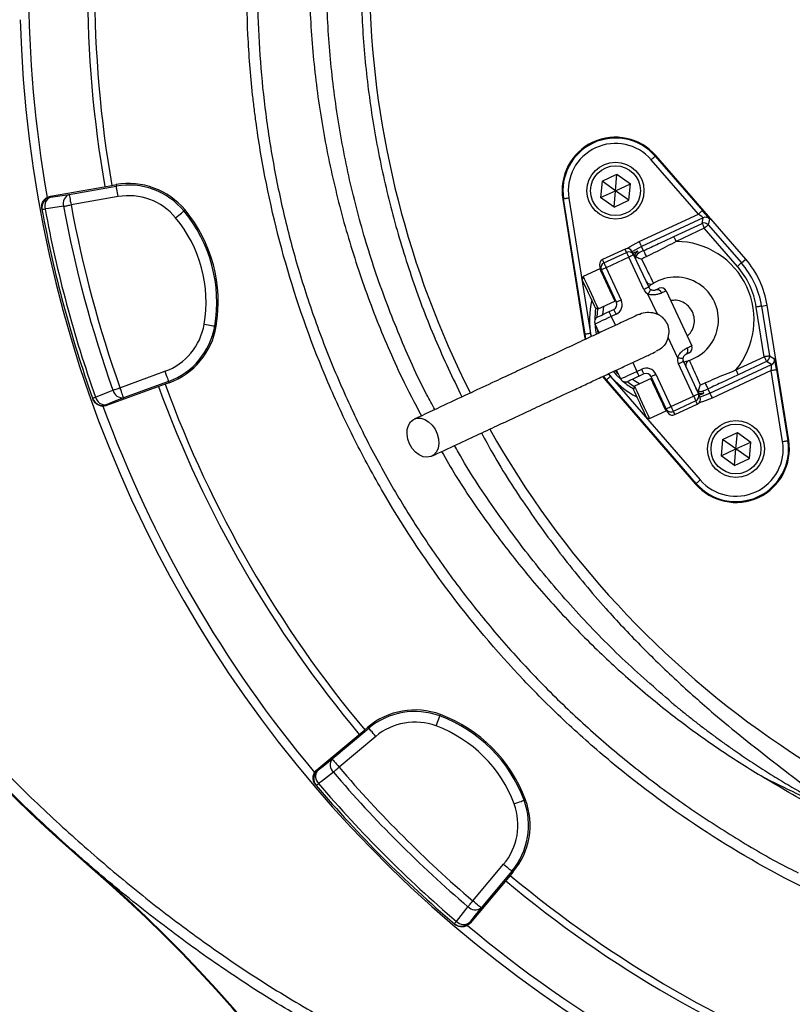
# Model space of a CAD drawing. Header units: millimetres. Extents: x 2251 to 4619, y 1142 to 5848.
# Tile 13 of 24: x 2578 to 3011, y 4090 to 4643. Entities that reach past the tile are written whole.
import ezdxf

# ---------------------------------------------------------------- set-up
doc = ezdxf.new("R2010")
doc.units = ezdxf.units.MM
doc.header["$LTSCALE"] = 2

msp = doc.modelspace()

# ---------------------------------------------------------------- linework, layer by layer
at = {"color": 7, "linetype": 'Continuous', "lineweight": 25}
for p, q in [((2934.42, 4566.61), (2934.78, 4566.92)), ((2934.42, 4566.61), (2960.92, 4536.08)), ((2985.2, 4508.83), (2934.78, 4566.92)), ((2958.66, 4534.11), (2932.15, 4564.64)), ((2904.55, 4552.55), (2912.93, 4556.45)), ((2912.12, 4547.25), (2912.93, 4556.45)), ((2912.93, 4556.45), (2920.49, 4551.15)), ((2594.95, 4544.16), (2629.4, 4550.23)), ((2605.43, 4545.15), (2631.88, 4549.81)), ((2629.4, 4550.23), (2631.74, 4550.64)), ((2631.74, 4550.64), (2631.88, 4549.81)), ((2904.55, 4552.55), (2903.75, 4543.35)), ((2912.12, 4547.25), (2904.55, 4552.55)), ((2912.12, 4547.25), (2920.49, 4551.15)), ((2919.69, 4541.95), (2920.49, 4551.15)), ((2594.95, 4544.16), (2595.03, 4543.69)), ((2632.92, 4543.91), (2606.47, 4539.24)), ((2903.75, 4543.35), (2912.12, 4547.25)), ((2911.32, 4538.05), (2912.12, 4547.25)), ((2919.69, 4541.95), (2912.12, 4547.25)), ((2882.96, 4542.61), (2882.49, 4542.54)), ((2882.49, 4542.54), (2894.58, 4466.58)), ((2895.04, 4466.65), (2882.96, 4542.61)), ((2885.92, 4543.08), (2898.01, 4467.12)), ((2911.32, 4538.05), (2903.75, 4543.35)), ((2911.32, 4538.05), (2919.69, 4541.95)), ((2590.09, 4537.16), (2590.18, 4536.69)), ((2670.47, 4536.41), (2669.82, 4535.87)), ((2925.47, 4518.63), (2958.66, 4534.11)), ((2961.38, 4532.07), (2926.73, 4515.91)), ((2944.83, 4521.46), (2960.7, 4528.86)), ((2960.7, 4528.86), (2961.38, 4532.07)), ((2964.92, 4531.32), (2964.23, 4528.11)), ((2964.23, 4528.11), (2982.79, 4506.74)), ((2961.97, 4526.14), (2946.1, 4518.74)), ((2980.52, 4504.77), (2961.97, 4526.14)), ((2917.49, 4514.44), (2904.8, 4508.53)), ((2905.65, 4506.71), (2918.33, 4512.63)), ((2922.32, 4511.18), (2930.77, 4493.05)), ((2927.84, 4513.55), (2926.73, 4515.91)), ((2919.6, 4509.91), (2906.91, 4504)), ((2928.05, 4491.79), (2919.6, 4509.91)), ((2982.79, 4506.74), (2985.2, 4508.83)), ((2903.32, 4503.42), (2893.98, 4499.07)), ((2912.65, 4484.6), (2904.19, 4502.73)), ((2906.91, 4504), (2915.37, 4485.87)), ((2893.98, 4499.07), (2893.4, 4497.48)), ((2935.61, 4477.95), (2930.36, 4489.2)), ((2940.56, 4491), (2954.93, 4460.18)), ((2902.44, 4480.94), (2911.77, 4485.3)), ((2900.84, 4481.52), (2902.44, 4480.94)), ((2908.48, 4479.35), (2911.2, 4480.62)), ((2912.46, 4477.9), (2909.74, 4476.63)), ((2995.61, 4453.99), (2991.17, 4481.94)), ((2994.13, 4482.41), (2997.29, 4482.91)), ((2994.13, 4482.41), (2998.58, 4454.46)), ((3009.37, 4406.95), (2997.29, 4482.91)), ((2903.01, 4467.42), (2900.68, 4472.4)), ((2687.97, 4471.11), (2687.13, 4471.25)), ((2895.04, 4466.65), (2894.58, 4466.58)), ((2894.58, 4466.58), (2895.1, 4463.78)), ((2947, 4453.52), (2941.75, 4464.78)), ((2955.95, 4431.97), (2947.49, 4450.1)), ((2950.21, 4451.36), (2958.67, 4433.24)), ((2979.75, 4446.59), (2995.61, 4453.99)), ((2996.88, 4451.27), (2981.01, 4443.87)), ((2999.78, 4449.73), (2996.88, 4451.27)), ((2998.58, 4454.46), (3001.47, 4452.92)), ((2633.96, 4436.66), (2659.2, 4445.85)), ((2915.05, 4441.59), (2912.73, 4446.57)), ((2924.11, 4445.81), (2926.83, 4447.08)), ((2928.1, 4444.36), (2925.38, 4443.1)), ((2965.13, 4433.58), (2999.78, 4449.73)), ((2999.59, 4446.34), (2966.4, 4430.86)), ((3005.94, 4406.41), (2999.59, 4446.34)), ((3002.55, 4446.81), (3008.9, 4406.88)), ((2661.25, 4440.21), (2636.01, 4431.02)), ((2661.54, 4439.42), (2659.31, 4438.61)), ((2661.54, 4439.42), (2661.25, 4440.21)), ((2904.84, 4442.88), (2906.66, 4440.66)), ((2907.02, 4440.97), (2906.66, 4440.66)), ((2906.66, 4440.66), (2957.09, 4382.57)), ((2957.44, 4382.88), (2907.02, 4440.97)), ((2909.28, 4442.93), (2959.71, 4384.85)), ((2932.06, 4441.79), (2922.72, 4437.44)), ((2940.54, 4424.79), (2932.09, 4442.91)), ((2934.81, 4444.18), (2943.26, 4426.05)), ((2659.31, 4438.61), (2626.44, 4426.64)), ((2922.72, 4437.44), (2922.14, 4435.85)), ((2964.02, 4435.94), (2965.13, 4433.58)), ((2618.57, 4430.72), (2618.73, 4430.27)), ((2943.26, 4426.05), (2955.95, 4431.97)), ((2957.21, 4429.25), (2944.53, 4423.33)), ((2626.28, 4427.09), (2626.44, 4426.64)), ((2931.17, 4419.32), (2940.51, 4423.67)), ((2945.37, 4421.52), (2958.06, 4427.44)), ((2929.58, 4419.9), (2931.17, 4419.32)), ((2972.17, 4407.54), (2980.55, 4411.44)), ((2979.74, 4402.24), (2980.55, 4411.44)), ((2980.55, 4411.44), (2988.11, 4406.14)), ((2972.17, 4407.54), (2971.37, 4398.34)), ((2979.74, 4402.24), (2972.17, 4407.54)), ((2979.74, 4402.24), (2988.11, 4406.14)), ((2987.31, 4396.94), (2988.11, 4406.14)), ((3008.9, 4406.88), (3009.37, 4406.95)), ((2971.37, 4398.34), (2979.74, 4402.24)), ((2978.94, 4393.04), (2979.74, 4402.24)), ((2987.31, 4396.94), (2979.74, 4402.24)), ((2978.94, 4393.04), (2971.37, 4398.34)), ((2978.94, 4393.04), (2987.31, 4396.94)), ((2957.44, 4382.88), (2957.09, 4382.57)), ((2813.8, 4253.16), (2813.5, 4252.37)), ((2753.11, 4228.2), (2773.68, 4245.47)), ((2771.32, 4244.59), (2773.14, 4246.12)), ((2773.14, 4246.12), (2773.68, 4245.47)), ((2744.52, 4222.11), (2771.32, 4244.59)), ((2777.54, 4240.88), (2756.96, 4223.61)), ((2744.52, 4222.11), (2744.83, 4221.74)), ((2743.81, 4213.62), (2744.12, 4213.26)), ((2861.6, 4205.35), (2860.81, 4205.06)), ((2617.28, 4167.98), (2617.05, 4167.71)), ((2832.06, 4148.51), (2849.32, 4169.09)), ((2853.04, 4162.88), (2830.55, 4136.08)), ((2853.92, 4165.24), (2836.65, 4144.66)), ((2854.56, 4164.69), (2853.04, 4162.88)), ((2854.56, 4164.69), (2853.92, 4165.24)), ((2821.7, 4135.68), (2822.06, 4135.37)), ((2830.19, 4136.39), (2830.55, 4136.08))]:
    msp.add_line(p, q, dxfattribs=at)
at = {"color": 8, "linetype": 'Continuous', "lineweight": 25}
for p, q in [((2909.74, 4476.63), (2912.07, 4471.64)), ((2895.55, 4463.95), (2895.04, 4466.65)), ((2898.01, 4467.12), (2898.33, 4465.28)), ((2902.37, 4467.23), (2902.04, 4469.48)), ((2921.79, 4450.8), (2924.11, 4445.81)), ((2908.07, 4444.39), (2909.28, 4442.93)), ((2913.69, 4444.51), (2912.16, 4446.23)), ((2907.02, 4440.97), (2905.3, 4443.06))]:
    msp.add_line(p, q, dxfattribs=at)
at = {"color": 7, "linetype": 'Continuous', "lineweight": 25, "flags": 128}
for points in [[(2934.42, 4566.61), (2934.37, 4566.56), (2934.24, 4566.45), (2934.02, 4566.26), (2933.74, 4566.02), (2933.4, 4565.72), (2933.01, 4565.39), (2932.59, 4565.02), (2932.15, 4564.64)], [(2632.92, 4543.91), (2632.72, 4545.03), (2632.53, 4546.12), (2632.36, 4547.12), (2632.2, 4548.01), (2632.07, 4548.75), (2631.97, 4549.3), (2631.91, 4549.66), (2631.88, 4549.81)], [(2595.03, 4543.69), (2600.12, 4544.4), (2605.43, 4545.15)], [(2605.43, 4545.15), (2605.45, 4545), (2605.52, 4544.64), (2605.62, 4544.08), (2605.75, 4543.35), (2605.9, 4542.46), (2606.08, 4541.45), (2606.27, 4540.37), (2606.47, 4539.24)], [(2602.3, 4538.47), (2593.89, 4537.29), (2591.9, 4537.01)], [(2602.3, 4538.47), (2602.73, 4538.55), (2603.19, 4538.63), (2603.69, 4538.73), (2604.21, 4538.82), (2604.76, 4538.92), (2605.32, 4539.03), (2605.89, 4539.13), (2606.47, 4539.24)], [(2885.92, 4543.08), (2885.35, 4542.99), (2884.8, 4542.9), (2884.29, 4542.82), (2883.85, 4542.75), (2883.48, 4542.69), (2883.2, 4542.65), (2883.03, 4542.62), (2882.96, 4542.61)], [(2590.18, 4536.69), (2590.2, 4536.7), (2590.29, 4536.71), (2590.43, 4536.74), (2590.62, 4536.77), (2590.87, 4536.82), (2591.17, 4536.88), (2591.51, 4536.94), (2591.9, 4537.01)], [(2665.2, 4532.05), (2666.08, 4532.78), (2666.93, 4533.48), (2667.72, 4534.13), (2668.41, 4534.71), (2668.98, 4535.18), (2669.42, 4535.54), (2669.7, 4535.78), (2669.82, 4535.87)], [(2960.92, 4536.08), (2960.87, 4536.03), (2960.74, 4535.92), (2960.53, 4535.73), (2960.25, 4535.49), (2959.9, 4535.19), (2959.52, 4534.85), (2959.1, 4534.49), (2958.66, 4534.11)], [(2960.7, 4528.86), (2960.73, 4528.8), (2960.8, 4528.64), (2960.92, 4528.39), (2961.08, 4528.05), (2961.27, 4527.64), (2961.49, 4527.17), (2961.72, 4526.67), (2961.97, 4526.14)], [(2964.23, 4528.11), (2964.18, 4528.07), (2964.05, 4527.95), (2963.84, 4527.77), (2963.56, 4527.52), (2963.21, 4527.23), (2962.83, 4526.89), (2962.41, 4526.52), (2961.97, 4526.14)], [(2926.73, 4515.91), (2926.71, 4515.97), (2926.63, 4516.13), (2926.51, 4516.39), (2926.35, 4516.73), (2926.16, 4517.14), (2925.95, 4517.6), (2925.71, 4518.11), (2925.47, 4518.63)], [(2944.83, 4521.46), (2944.86, 4521.4), (2944.94, 4521.24), (2945.05, 4520.99), (2945.21, 4520.65), (2945.4, 4520.24), (2945.62, 4519.77), (2945.86, 4519.27), (2946.1, 4518.74)], [(2918.33, 4512.63), (2918.36, 4512.58), (2918.43, 4512.42), (2918.55, 4512.17), (2918.7, 4511.84), (2918.9, 4511.42), (2919.12, 4510.95), (2919.35, 4510.44), (2919.6, 4509.91)], [(2922.32, 4511.18), (2922.27, 4511.16), (2922.11, 4511.08), (2921.86, 4510.97), (2921.52, 4510.81), (2921.11, 4510.62), (2920.64, 4510.4), (2920.13, 4510.16), (2919.6, 4509.91)], [(2921.48, 4512.99), (2921.53, 4512.88), (2921.69, 4512.53), (2921.96, 4511.96), (2922.32, 4511.18)], [(2924.43, 4513.24), (2924.47, 4513.15), (2924.65, 4512.77), (2924.96, 4512.07)], [(2927.84, 4513.55), (2927.87, 4513.47), (2927.97, 4513.26), (2928.13, 4512.92), (2928.33, 4512.48), (2928.58, 4511.96), (2928.85, 4511.37), (2929.13, 4510.77), (2929.42, 4510.16)], [(2905.65, 4506.71), (2905.67, 4506.66), (2905.74, 4506.51), (2905.86, 4506.26), (2906.02, 4505.92), (2906.21, 4505.51), (2906.43, 4505.04), (2906.67, 4504.53), (2906.91, 4504)], [(2982.79, 4506.74), (2982.74, 4506.7), (2982.6, 4506.58), (2982.39, 4506.4), (2982.11, 4506.15), (2981.77, 4505.85), (2981.38, 4505.52), (2980.96, 4505.15), (2980.52, 4504.77)], [(2904.19, 4502.73), (2903.83, 4503.5), (2903.57, 4504.07), (2903.4, 4504.42), (2903.35, 4504.54)], [(2906.91, 4504), (2906.38, 4503.75), (2905.87, 4503.51), (2905.4, 4503.29), (2904.99, 4503.1), (2904.65, 4502.94), (2904.4, 4502.82), (2904.25, 4502.75), (2904.19, 4502.73)], [(2900.84, 4481.52), (2900.78, 4481.65), (2900.45, 4482.37), (2899.85, 4483.66), (2899.02, 4485.43), (2898.04, 4487.52), (2896.99, 4489.78), (2895.95, 4492.02), (2895, 4494.05), (2894.23, 4495.71), (2893.69, 4496.87), (2893.42, 4497.43), (2893.4, 4497.48)], [(2893.98, 4499.07), (2894.12, 4498.77), (2894.56, 4497.83), (2895.27, 4496.3), (2896.2, 4494.31), (2897.28, 4492), (2898.43, 4489.54), (2899.56, 4487.11), (2900.59, 4484.9), (2901.44, 4483.07), (2902.06, 4481.76), (2902.39, 4481.05), (2902.44, 4480.94)], [(2930.77, 4493.05), (2930.72, 4493.03), (2930.57, 4492.96), (2930.31, 4492.84), (2929.98, 4492.68), (2929.56, 4492.49), (2929.09, 4492.27), (2928.58, 4492.03), (2928.05, 4491.79)], [(2931.93, 4491.76), (2931.9, 4491.71), (2931.81, 4491.57), (2931.66, 4491.33), (2931.47, 4491.01), (2931.23, 4490.63), (2930.96, 4490.18), (2930.67, 4489.7), (2930.36, 4489.2)], [(2934.76, 4491.6), (2935.17, 4491.79), (2935.53, 4491.96), (2935.84, 4492.11), (2936.1, 4492.23), (2936.31, 4492.32), (2936.45, 4492.39), (2936.54, 4492.43), (2936.57, 4492.45)], [(2940.56, 4491), (2940.52, 4490.98), (2940.39, 4490.92), (2940.18, 4490.82), (2939.89, 4490.68), (2939.52, 4490.51), (2939.07, 4490.3), (2938.55, 4490.06), (2937.97, 4489.79)], [(2915.37, 4485.87), (2914.84, 4485.62), (2914.33, 4485.38), (2913.85, 4485.17), (2913.44, 4484.97), (2913.1, 4484.82), (2912.85, 4484.7), (2912.7, 4484.63), (2912.65, 4484.6)], [(2902.13, 4476.39), (2902.25, 4476.45), (2902.62, 4476.61), (2903.2, 4476.89), (2903.99, 4477.26), (2904.95, 4477.7), (2906.05, 4478.22), (2907.24, 4478.77), (2908.48, 4479.35)], [(2909.74, 4476.63), (2909.5, 4477.16), (2909.26, 4477.67), (2909.04, 4478.14), (2908.85, 4478.55), (2908.69, 4478.89), (2908.57, 4479.14), (2908.5, 4479.3), (2908.48, 4479.35)], [(2912.46, 4477.9), (2912.22, 4478.43), (2911.98, 4478.94), (2911.76, 4479.41), (2911.57, 4479.82), (2911.41, 4480.16), (2911.29, 4480.41), (2911.22, 4480.56), (2911.2, 4480.62)], [(2994.13, 4482.41), (2994.06, 4482.4), (2993.89, 4482.37), (2993.61, 4482.33), (2993.24, 4482.27), (2992.8, 4482.2), (2992.29, 4482.12), (2991.74, 4482.03), (2991.17, 4481.94)], [(2681.22, 4472.25), (2682.35, 4472.06), (2683.44, 4471.88), (2684.44, 4471.71), (2685.33, 4471.56), (2686.07, 4471.43), (2686.62, 4471.34), (2686.98, 4471.27), (2687.13, 4471.25)], [(2909.74, 4476.63), (2907.98, 4475.8), (2906.28, 4475.01), (2904.71, 4474.28), (2903.34, 4473.64), (2902.21, 4473.11), (2901.37, 4472.72), (2900.86, 4472.48), (2900.68, 4472.4)], [(2898.01, 4467.12), (2897.43, 4467.03), (2896.88, 4466.94), (2896.38, 4466.86), (2895.93, 4466.79), (2895.56, 4466.73), (2895.28, 4466.69), (2895.11, 4466.66), (2895.04, 4466.65)], [(2953.48, 4456.2), (2953.45, 4456.18), (2953.36, 4456.14), (2953.21, 4456.07), (2953.01, 4455.98), (2952.75, 4455.86), (2952.43, 4455.71), (2952.07, 4455.54), (2951.66, 4455.35)], [(2952.34, 4458.98), (2952.92, 4459.25), (2953.44, 4459.49), (2953.88, 4459.7), (2954.26, 4459.87), (2954.55, 4460.01), (2954.76, 4460.1), (2954.89, 4460.16), (2954.93, 4460.18)], [(2947, 4453.52), (2947.58, 4453.44), (2948.13, 4453.35), (2948.65, 4453.28), (2949.1, 4453.21), (2949.47, 4453.15), (2949.74, 4453.11), (2949.91, 4453.09), (2949.97, 4453.08)], [(2947.49, 4450.1), (2948.02, 4450.34), (2948.53, 4450.58), (2949, 4450.8), (2949.42, 4450.99), (2949.75, 4451.15), (2950.01, 4451.27), (2950.16, 4451.34), (2950.21, 4451.36)], [(2998.58, 4454.46), (2998.51, 4454.45), (2998.34, 4454.42), (2998.06, 4454.38), (2997.69, 4454.32), (2997.24, 4454.25), (2996.73, 4454.17), (2996.18, 4454.08), (2995.61, 4453.99)], [(2995.61, 4453.99), (2995.86, 4453.47), (2996.09, 4452.96), (2996.31, 4452.5), (2996.5, 4452.09), (2996.66, 4451.75), (2996.78, 4451.49), (2996.85, 4451.33), (2996.88, 4451.27)], [(2659.2, 4445.85), (2659.59, 4444.77), (2659.97, 4443.73), (2660.32, 4442.78), (2660.62, 4441.93), (2660.88, 4441.23), (2661.07, 4440.7), (2661.2, 4440.35), (2661.25, 4440.21)], [(2915.05, 4441.59), (2915.22, 4441.67), (2915.74, 4441.91), (2916.58, 4442.3), (2917.7, 4442.83), (2919.08, 4443.47), (2920.65, 4444.2), (2922.35, 4444.99), (2924.11, 4445.81)], [(2925.38, 4443.1), (2925.36, 4443.15), (2925.28, 4443.3), (2925.17, 4443.55), (2925.01, 4443.89), (2924.82, 4444.3), (2924.6, 4444.77), (2924.36, 4445.28), (2924.11, 4445.81)], [(2928.1, 4444.36), (2928.08, 4444.42), (2928, 4444.57), (2927.89, 4444.82), (2927.73, 4445.16), (2927.54, 4445.57), (2927.32, 4446.04), (2927.08, 4446.55), (2926.83, 4447.08)], [(2979.75, 4446.59), (2979.99, 4446.07), (2980.23, 4445.56), (2980.44, 4445.1), (2980.63, 4444.69), (2980.79, 4444.35), (2980.91, 4444.09), (2980.99, 4443.93), (2981.01, 4443.87)], [(2999.59, 4446.34), (3000.16, 4446.43), (3000.71, 4446.51), (3001.22, 4446.59), (3001.66, 4446.67), (3002.03, 4446.72), (3002.31, 4446.77), (3002.48, 4446.8), (3002.55, 4446.81)], [(2909.28, 4442.93), (2908.85, 4442.55), (2908.43, 4442.19), (2908.04, 4441.85), (2907.7, 4441.55), (2907.42, 4441.31), (2907.2, 4441.12), (2907.07, 4441.01), (2907.02, 4440.97)], [(2925.38, 4443.1), (2924.14, 4442.52), (2922.95, 4441.96), (2921.86, 4441.45), (2920.9, 4441), (2920.11, 4440.64), (2919.52, 4440.36), (2919.16, 4440.19), (2919.04, 4440.14)], [(2932.09, 4442.91), (2932.14, 4442.94), (2932.29, 4443.01), (2932.55, 4443.13), (2932.88, 4443.28), (2933.3, 4443.48), (2933.77, 4443.69), (2934.28, 4443.93), (2934.81, 4444.18)], [(2962.44, 4439.33), (2962.73, 4438.72), (2963.01, 4438.12), (2963.28, 4437.53), (2963.53, 4437.01), (2963.73, 4436.57), (2963.89, 4436.23), (2963.99, 4436.02), (2964.02, 4435.94)], [(2620.23, 4431.31), (2628.1, 4434.49), (2629.96, 4435.24)], [(2629.96, 4435.24), (2630.37, 4435.39), (2630.81, 4435.55), (2631.29, 4435.71), (2631.79, 4435.89), (2632.31, 4436.08), (2632.85, 4436.27), (2633.4, 4436.46), (2633.96, 4436.66)], [(2636.01, 4431.02), (2635.96, 4431.16), (2635.83, 4431.51), (2635.64, 4432.04), (2635.38, 4432.74), (2635.07, 4433.59), (2634.72, 4434.55), (2634.35, 4435.58), (2633.96, 4436.66)], [(2929.58, 4419.9), (2929.52, 4420.02), (2929.19, 4420.74), (2928.58, 4422.03), (2927.76, 4423.8), (2926.78, 4425.9), (2925.73, 4428.15), (2924.69, 4430.39), (2923.74, 4432.42), (2922.97, 4434.08), (2922.42, 4435.24), (2922.16, 4435.8), (2922.14, 4435.85)], [(2922.72, 4437.44), (2922.86, 4437.14), (2923.3, 4436.2), (2924.01, 4434.67), (2924.94, 4432.68), (2926.02, 4430.37), (2927.17, 4427.91), (2928.3, 4425.49), (2929.33, 4423.28), (2930.18, 4421.44), (2930.8, 4420.13), (2931.12, 4419.42), (2931.17, 4419.32)], [(2955.95, 4431.97), (2956.48, 4432.22), (2956.99, 4432.46), (2957.46, 4432.67), (2957.87, 4432.87), (2958.21, 4433.02), (2958.46, 4433.14), (2958.61, 4433.21), (2958.67, 4433.24)], [(2958.67, 4433.24), (2959.03, 4432.46), (2959.29, 4431.89), (2959.46, 4431.54), (2959.51, 4431.43)], [(2961.05, 4434.69), (2961.09, 4434.59), (2961.27, 4434.21), (2961.6, 4433.53)], [(2965.13, 4433.58), (2965.16, 4433.52), (2965.23, 4433.36), (2965.35, 4433.1), (2965.51, 4432.76), (2965.7, 4432.35), (2965.92, 4431.89), (2966.15, 4431.38), (2966.4, 4430.86)], [(2618.57, 4430.72), (2618.6, 4430.73), (2618.68, 4430.76), (2618.81, 4430.81), (2619, 4430.87), (2619.24, 4430.96), (2619.52, 4431.06), (2619.85, 4431.18), (2620.23, 4431.31)], [(2636.01, 4431.02), (2631.04, 4429.02), (2626.28, 4427.09)], [(2955.95, 4431.97), (2956.19, 4431.44), (2956.43, 4430.93), (2956.65, 4430.46), (2956.84, 4430.05), (2957, 4429.71), (2957.12, 4429.46), (2957.19, 4429.3), (2957.21, 4429.25)], [(2940.54, 4424.79), (2940.59, 4424.81), (2940.75, 4424.88), (2941, 4425), (2941.34, 4425.16), (2941.75, 4425.35), (2942.22, 4425.57), (2942.73, 4425.81), (2943.26, 4426.05)], [(2941.38, 4422.97), (2941.33, 4423.09), (2941.17, 4423.44), (2940.9, 4424.01), (2940.54, 4424.79)], [(2943.26, 4426.05), (2943.51, 4425.52), (2943.74, 4425.01), (2943.96, 4424.54), (2944.15, 4424.13), (2944.31, 4423.79), (2944.43, 4423.54), (2944.5, 4423.39), (2944.53, 4423.33)], [(2796.5, 4405.07), (2795.53, 4407.77), (2795.09, 4410.52), (2795.21, 4413.15), (2795.87, 4415.49), (2797.05, 4417.39), (2798.67, 4418.74), (2800.62, 4419.45), (2802.78, 4419.47), (2805.01, 4418.81), (2807.19, 4417.51), (2809.16, 4415.64), (2810.8, 4413.32), (2812.02, 4410.71), (2812.74, 4407.96), (2812.9, 4405.25), (2812.5, 4402.75), (2811.57, 4400.61), (2810.16, 4398.97), (2808.37, 4397.94), (2806.3, 4397.57), (2804.08, 4397.89), (2801.86, 4398.88), (2799.77, 4400.48), (2797.95, 4402.58), (2796.5, 4405.07)], [(3005.94, 4406.41), (3006.51, 4406.5), (3007.06, 4406.59), (3007.57, 4406.67), (3008.02, 4406.74), (3008.38, 4406.8), (3008.66, 4406.84), (3008.84, 4406.87), (3008.9, 4406.88)], [(2959.71, 4384.85), (2959.27, 4384.47), (2958.85, 4384.1), (2958.46, 4383.77), (2958.12, 4383.47), (2957.84, 4383.23), (2957.63, 4383.04), (2957.49, 4382.93), (2957.44, 4382.88)], [(2811.42, 4246.74), (2811.82, 4247.82), (2812.2, 4248.85), (2812.56, 4249.81), (2812.87, 4250.65), (2813.13, 4251.35), (2813.32, 4251.88), (2813.45, 4252.23), (2813.5, 4252.37)], [(2777.54, 4240.88), (2776.8, 4241.75), (2776.09, 4242.6), (2775.44, 4243.38), (2774.86, 4244.07), (2774.38, 4244.64), (2774.01, 4245.08), (2773.78, 4245.36), (2773.68, 4245.47)], [(2744.83, 4221.74), (2748.88, 4224.9), (2753.11, 4228.2)], [(2753.11, 4228.2), (2753.2, 4228.09), (2753.44, 4227.81), (2753.8, 4227.38), (2754.28, 4226.8), (2754.86, 4226.11), (2755.51, 4225.33), (2756.22, 4224.49), (2756.96, 4223.61)], [(2753.73, 4220.86), (2754.06, 4221.14), (2754.42, 4221.45), (2754.81, 4221.77), (2755.21, 4222.12), (2755.63, 4222.48), (2756.07, 4222.85), (2756.51, 4223.23), (2756.96, 4223.61)], [(2753.73, 4220.86), (2747.04, 4215.63), (2745.46, 4214.4)], [(2744.12, 4213.26), (2744.15, 4213.27), (2744.21, 4213.33), (2744.32, 4213.42), (2744.47, 4213.55), (2744.66, 4213.72), (2744.89, 4213.91), (2745.16, 4214.14), (2745.46, 4214.4)], [(2855.19, 4202.97), (2856.26, 4203.37), (2857.3, 4203.76), (2858.25, 4204.11), (2859.1, 4204.42), (2859.8, 4204.68), (2860.33, 4204.88), (2860.67, 4205.01), (2860.81, 4205.06)], [(2849.32, 4169.09), (2850.2, 4168.36), (2851.04, 4167.65), (2851.83, 4166.99), (2852.51, 4166.41), (2853.09, 4165.93), (2853.52, 4165.57), (2853.8, 4165.33), (2853.92, 4165.24)], [(2829.3, 4145.29), (2829.58, 4145.62), (2829.89, 4145.98), (2830.22, 4146.36), (2830.56, 4146.77), (2830.92, 4147.19), (2831.3, 4147.62), (2831.67, 4148.07), (2832.06, 4148.51)], [(2836.65, 4144.66), (2836.53, 4144.76), (2836.25, 4144.99), (2835.82, 4145.35), (2835.25, 4145.84), (2834.56, 4146.41), (2833.78, 4147.07), (2832.93, 4147.78), (2832.06, 4148.51)], [(2822.84, 4137.02), (2828.07, 4143.71), (2829.3, 4145.29)], [(2836.65, 4144.66), (2833.35, 4140.43), (2830.19, 4136.39)], [(2821.7, 4135.68), (2821.72, 4135.7), (2821.78, 4135.77), (2821.87, 4135.88), (2822, 4136.03), (2822.16, 4136.22), (2822.36, 4136.45), (2822.58, 4136.71), (2822.84, 4137.02)]]:
    msp.add_lwpolyline(points, dxfattribs=at)
at = {"color": 8, "linetype": 'Continuous', "lineweight": 25, "flags": 128}
for points in [[(2918.6, 4514.72), (2920.32, 4515.85), (2925.47, 4518.63)], [(2918.33, 4512.63), (2917.97, 4513.41), (2917.7, 4513.98), (2917.54, 4514.33), (2917.49, 4514.44)], [(2926.73, 4515.91), (2921.72, 4513.18), (2921.46, 4513.02)], [(2904.8, 4508.53), (2904.85, 4508.41), (2905.02, 4508.06), (2905.28, 4507.5), (2905.65, 4506.71)], [(2911.77, 4485.3), (2911.72, 4485.4), (2911.39, 4486.11), (2910.78, 4487.43), (2909.92, 4489.26), (2908.89, 4491.47), (2907.76, 4493.89), (2906.62, 4496.35), (2905.54, 4498.66), (2904.61, 4500.66), (2903.9, 4502.18), (2903.46, 4503.13), (2903.32, 4503.42)], [(2901.75, 4476.18), (2902.18, 4481.02), (2902.18, 4481.04)], [(2905.44, 4482.34), (2904.95, 4479.02), (2904.83, 4477.65)], [(2900.55, 4472.73), (2900.84, 4469.21), (2901.23, 4466.66)], [(2911.02, 4445.68), (2912.71, 4443.77), (2915.22, 4441.28)], [(2922.63, 4437.19), (2922.62, 4437.19), (2918.63, 4439.98)], [(2921.74, 4441.4), (2922.86, 4440.61), (2925.72, 4438.84)], [(2940.51, 4423.67), (2940.46, 4423.77), (2940.13, 4424.48), (2939.52, 4425.8), (2938.66, 4427.63), (2937.63, 4429.84), (2936.5, 4432.26), (2935.35, 4434.72), (2934.28, 4437.03), (2933.35, 4439.03), (2932.64, 4440.55), (2932.19, 4441.5), (2932.06, 4441.79)], [(2959.52, 4431.4), (2959.82, 4431.49), (2965.13, 4433.58)], [(2958.06, 4427.44), (2958.01, 4427.56), (2957.84, 4427.9), (2957.58, 4428.47), (2957.21, 4429.25)], [(2966.4, 4430.86), (2960.96, 4428.71), (2958.99, 4428.11)], [(2944.53, 4423.33), (2944.89, 4422.55), (2945.16, 4421.99), (2945.32, 4421.64), (2945.37, 4421.52)]]:
    msp.add_lwpolyline(points, dxfattribs=at)
at = {"color": 7, "linetype": 'Continuous', "lineweight": 25}
for centre, radius in [((2912.12, 4547.25), 16), ((2912.12, 4547.25), 14), ((2979.74, 4402.24), 16), ((2979.74, 4402.24), 14)]:
    msp.add_circle(centre, radius, dxfattribs=at)
for centre, radius, start, end in [((3299.85, 4671.44), 526, 156.6871, 206.8749), ((3270.69, 4662.25), 655, 170.09164, 189.90836), ((3270.69, 4662.25), 651, 170.0922, 189.9078), ((3270.69, 4662.25), 688, 180, 189.94027), ((3270.69, 4662.25), 693, 181.57108, 267.02226), ((2912.12, 4547.25), 30, 40.962, 189.038), ((2912.12, 4547.25), 29.53, 40.962, 189.038), ((2912.12, 4547.25), 26.53, 40.962, 189.038), ((2638.86, 4510.22), 41.05, 39.6514, 100), ((2638.86, 4510.22), 40.2, 39.6514, 100), ((2607.6, 4540.06), 5.53, 113.1025, 196.6638), ((2638.86, 4510.22), 34.21, 39.6514, 100), ((2596.07, 4537.78), 6, 99.983, 190.4358), ((2597.21, 4538.6), 5.53, 113.0968, 196.6446), ((3270.69, 4662.25), 679.76, 190.49145, 199.50855), ((3270.69, 4662.25), 675.51, 190.49145, 199.50855), ((3270.69, 4662.25), 692, 190.45336, 199.54664), ((3270.69, 4662.25), 690.24, 190.45336, 199.54664), ((2608.07, 4484.7), 80.2, 350.3486, 39.6514), ((2608.07, 4484.7), 81.05, 350.3486, 39.6514), ((2608.07, 4484.7), 74.21, 350.3486, 39.6514), ((2961.97, 4526.14), 3, 40.9761, 114.9858), ((2962.65, 4529.35), 3, 40.9765, 114.9854), ((2945.93, 4474.75), 44, 320.2218, 89.7782), ((2918.76, 4511.73), 3, 25, 115), ((2919.6, 4509.91), 3, 25, 115), ((2925.89, 4510.62), 3, 167.19, 204.9974), ((2945.93, 4474.75), 42.81, 115, 119.3213), ((2906.07, 4505.81), 3, 115, 205), ((2906.91, 4504), 3, 115, 205), ((2945.93, 4474.75), 39.08, 115, 119.3213), ((2945.93, 4474.75), 48.8, 9.038, 40.962), ((2945.93, 4474.75), 52, 9.038, 40.962), ((2903.53, 4502.97), 0.5, 25, 115), ((2945.93, 4474.75), 45.81, 9.038, 40.962), ((2931.87, 4497.8), 3, 205, 301.3794), ((2945.93, 4474.75), 24, 288.6206, 121.3794), ((2933.49, 4494.32), 6, 205, 238.5573), ((2933.49, 4494.32), 3, 205, 238.5573), ((2935.41, 4489), 2.68, 17.128, 103.9475), ((2937.84, 4489.73), 3, 25, 115), ((2909.93, 4483.33), 3, 295, 25), ((2911.56, 4485.75), 0.5, 295, 25), ((2909.93, 4483.33), 6, 295, 25), ((2647.5, 4477.99), 34.21, 290, 350.3486), ((2903.4, 4473.67), 3, 115, 205), ((2647.5, 4477.99), 40.2, 290, 350.3486), ((2647.5, 4477.99), 41.05, 290, 350.3486), ((2950.09, 4457.52), 2.68, 306.0535, 32.8716), ((2952.21, 4458.92), 3, 295, 25), ((3215.08, 4862.47), 916.35, 206.70642, 229.27858), ((2952.93, 4452.63), 6, 171.4427, 205), ((2952.93, 4452.63), 3, 171.4427, 205), ((2954.55, 4449.16), 3, 108.6206, 205), ((2995.61, 4453.99), 3, 295.0146, 9.024), ((2998.51, 4452.45), 3, 295.0151, 9.0225), ((3215.08, 4862.47), 916.7, 206.76154, 229.27858), ((2929.37, 4441.64), 6, 25, 115), ((2929.37, 4441.64), 3, 25, 115), ((2917.77, 4442.86), 3, 205, 295), ((2932.27, 4441.34), 0.5, 25, 115), ((2945.93, 4474.75), 39.08, 290.6787, 295), ((2635.34, 4436.52), 5.53, 193.3363, 276.8973), ((3270.69, 4662.25), 655, 200.09164, 219.90836), ((3270.69, 4662.25), 651, 200.0922, 219.9078), ((2955.95, 4431.97), 3, 295, 25), ((2945.93, 4474.75), 42.81, 290.6787, 295), ((2624.22, 4432.73), 6, 199.5642, 290.0172), ((2625.61, 4432.59), 5.53, 193.3561, 276.9028), ((2956.79, 4430.16), 3, 295, 25), ((3270.69, 4662.25), 688, 200.05764, 219.93679), ((2940.3, 4424.12), 0.5, 295, 25), ((2943.26, 4426.05), 3, 205, 295), ((2944.1, 4424.24), 3, 205, 295), ((3299.85, 4671.44), 526, 209.3832, 262.3487), ((2979.74, 4402.24), 30, 220.962, 9.038), ((2979.74, 4402.24), 29.53, 220.962, 9.038), ((2979.74, 4402.24), 26.53, 220.962, 9.038), ((2799.52, 4214.67), 41.05, 69.6514, 130), ((2799.52, 4214.67), 40.2, 69.6514, 130), ((2785.62, 4177.17), 80.2, 20.3486, 69.6514), ((2785.62, 4177.17), 81.05, 20.3486, 69.6514), ((2799.52, 4214.67), 34.21, 69.6514, 130), ((2785.62, 4177.17), 74.21, 20.3486, 69.6514), ((2757.53, 4224.88), 5.53, 143.1025, 226.664), ((3270.69, 4662.25), 675.51, 220.49145, 229.50855), ((2748.69, 4217.15), 6, 129.9833, 220.435), ((2749.26, 4218.42), 5.53, 143.0966, 226.6441), ((3270.69, 4662.25), 679.76, 220.49145, 229.50855), ((3270.69, 4662.25), 692, 220.45336, 229.54664), ((3270.69, 4662.25), 690.24, 220.45336, 229.54664), ((2823.12, 4191.08), 34.21, 320, 20.3486), ((2823.12, 4191.08), 40.2, 320, 20.3486), ((2823.12, 4191.08), 41.05, 320, 20.3486), ((2095.14, 3561.4), 800.35, 345.73695, 49.27858), ((2095.14, 3561.4), 800, 345.73695, 49.27858), ((3270.69, 4662.25), 651, 230.0922, 249.9078), ((3270.69, 4662.25), 655, 230.09164, 249.90836), ((2833.33, 4149.09), 5.53, 223.336, 306.8975), ((2825.59, 4140.24), 6, 229.565, 320.0167), ((2826.86, 4140.81), 5.53, 223.3559, 306.9034), ((3270.69, 4662.25), 688, 230.06217, 249.93742)]:
    msp.add_arc(centre, radius, start, end, dxfattribs=at)
at = {"color": 8, "linetype": 'Continuous', "lineweight": 25}
for centre, radius, start, end in [((2925.89, 4510.62), 3, 119.1857, 167.1853), ((2945.93, 4474.75), 48.42, 166.6955, 191.1625), ((2945.93, 4474.75), 45.42, 171.4932, 180.3565), ((2945.93, 4474.75), 48.42, 218.8414, 243.3045), ((2945.93, 4474.75), 45.42, 229.6435, 238.5068), ((2960.53, 4436.33), 3, 228.282, 290.818)]:
    msp.add_arc(centre, radius, start, end, dxfattribs=at)
at = {"color": 7, "linetype": 'Continuous', "lineweight": 25}
for centre, major_axis, ratio, start_param, end_param in [((2958.56, 4534.06), (2.82, -1.99), 0.027351, 0.001793, 1.555136), ((2960.82, 4536.03), (-4.09, 4.71), 0.016782, 3.154244, 4.707588), ((3002.45, 4446.76), (-0.98, 6.16), 0.016782, 4.71719, 6.270533), ((2999.49, 4446.29), (0.29, 3.44), 0.027351, 4.728049, 6.281392), ((3299.85, 4864.22), (0, 719.45), 0.963433, 2.684346, 2.747955)]:
    msp.add_ellipse(centre, major_axis=major_axis, ratio=ratio, start_param=start_param, end_param=end_param, dxfattribs=at)
for points, knots in [([(3148.69, 4109.39), (3126.67, 4114.26), (3105.07, 4120.43), (3073.32, 4131.56), (3062.84, 4135.59), (3047.28, 4142.11), (3042.12, 4144.37), (3031.86, 4149.03), (3026.77, 4151.44), (3001.57, 4163.83), (2982.16, 4174.84), (2944.83, 4199.04), (2926.9, 4212.22), (2901.13, 4233.62), (2892.72, 4241.03), (2880.4, 4252.56), (2876.34, 4256.48), (2868.35, 4264.41), (2864.43, 4268.43), (2845.16, 4288.76), (2830.82, 4305.81), (2804.23, 4341.46), (2791.98, 4360.06), (2778.02, 4384.3), (2775.29, 4389.2), (2769.97, 4399.09), (2767.38, 4404.09), (2759.82, 4419.22), (2755.11, 4429.4), (2741.92, 4460.25), (2734.4, 4481.2), (2721.86, 4523.87), (2716.83, 4545.59), (2712.14, 4573.23), (2711.29, 4578.78), (2710.13, 4587.14), (2709.76, 4589.94), (2709.07, 4595.53), (2708.74, 4598.33), (2707.22, 4612.32), (2706.34, 4623.52), (2704.7, 4657.14), (2704.94, 4679.59), (2706.93, 4707.69), (2707.41, 4713.31), (2708.53, 4724.5), (2709.18, 4730.07), (2711.36, 4746.73), (2713.14, 4757.76), (2719.43, 4790.6), (2724.91, 4812.18), (2735.04, 4844.08), (2738.74, 4854.63), (2744.77, 4870.34), (2746.87, 4875.56), (2751.22, 4885.95), (2753.48, 4891.12), (2765.12, 4916.76), (2775.63, 4936.65), (2787.34, 4955.93)], [0, 0, 0, 0, 0.0625, 0.0625, 0.09375, 0.09375, 0.109375, 0.109375, 0.125, 0.125, 0.1875, 0.1875, 0.25, 0.25, 0.28125, 0.28125, 0.296875, 0.296875, 0.3125, 0.3125, 0.375, 0.375, 0.4375, 0.4375, 0.453125, 0.453125, 0.46875, 0.46875, 0.5, 0.5, 0.5625, 0.5625, 0.625, 0.625, 0.640625, 0.640625, 0.648437, 0.648437, 0.65625, 0.65625, 0.6875, 0.6875, 0.75, 0.75, 0.765625, 0.765625, 0.78125, 0.78125, 0.8125, 0.8125, 0.875, 0.875, 0.90625, 0.90625, 0.921875, 0.921875, 0.9375, 0.9375, 1, 1, 1, 1]), ([(2792.46, 4952.83), (2789.08, 4947.13), (2782.31, 4935.72), (2772.92, 4918.15), (2764.11, 4900.25), (2754.6, 4879.02), (2744.84, 4854.34), (2735.36, 4826.08), (2727.32, 4797.09), (2720.81, 4767.46), (2715.88, 4737.25), (2712.66, 4707.34), (2711.08, 4677.85), (2711.02, 4648.73), (2712.49, 4619.54), (2715.54, 4589.79), (2720.3, 4559.66), (2726.84, 4529.28), (2735.12, 4499.01), (2745.2, 4468.97), (2757.08, 4439.28), (2770.5, 4410.58), (2785.38, 4382.95), (2801.6, 4356.44), (2819.44, 4330.62), (2838.89, 4305.61), (2859.93, 4281.52), (2882.09, 4258.88), (2905.27, 4237.73), (2929.37, 4218.09), (2954.73, 4199.6), (2981.43, 4182.55), (3001.55, 4170.76), (3012.9, 4165.21), (3014.68, 4164.34)], [0, 0, 0, 0, 0.021642, 0.043284, 0.065035, 0.086787, 0.11921, 0.151655, 0.184077, 0.217365, 0.250679, 0.283967, 0.31553, 0.347092, 0.379001, 0.410909, 0.444709, 0.478535, 0.512336, 0.547119, 0.58193, 0.616713, 0.650512, 0.684338, 0.718137, 0.752918, 0.787726, 0.822507, 0.856312, 0.890142, 0.923947, 0.958735, 0.993552, 1, 1, 1, 1]), ([(2788.46, 4894.16), (2785.12, 4886.76), (2777.07, 4868.94), (2766.63, 4839.85), (2756.57, 4806.04), (2748.67, 4770.45), (2743.11, 4733.22), (2740.17, 4695.66), (2739.86, 4658.04), (2742.2, 4620.71), (2747.16, 4583.79), (2754.63, 4547.39), (2764.57, 4511.49), (2777.01, 4476.39), (2789.88, 4446.11), (2799.41, 4427.98), (2803.16, 4420.86)], [0, 0, 0, 0, 0.049519, 0.119096, 0.188479, 0.26507, 0.341929, 0.418881, 0.495743, 0.572336, 0.647905, 0.72373, 0.799637, 0.875454, 0.951017, 1, 1, 1, 1]), ([(2810.75, 4424.4), (2809.23, 4427.15), (2801.74, 4440.65), (2790.55, 4465.99), (2777.39, 4500.3), (2766.84, 4535.46), (2758.73, 4571.22), (2753.14, 4607.42), (2750.1, 4643.91), (2749.62, 4680.51), (2751.71, 4717.06), (2756.34, 4753.39), (2763.5, 4789.33), (2773.21, 4824.71), (2784.59, 4857.84), (2793.87, 4878.68), (2798.16, 4888.31)], [0, 0, 0, 0, 0.019508, 0.095754, 0.171998, 0.248244, 0.324488, 0.400734, 0.476978, 0.553224, 0.629468, 0.705714, 0.781958, 0.858204, 0.934448, 1, 1, 1, 1]), ([(2812.92, 4881.43), (2808.46, 4870.59), (2799.46, 4848.76), (2788.76, 4814.84), (2780.21, 4780.1), (2774.05, 4744.78), (2770.23, 4709.09), (2768.81, 4673.26), (2769.8, 4637.47), (2773.25, 4601.82), (2779.11, 4566.43), (2787.3, 4531.46), (2797.83, 4497.16), (2810.45, 4463.66), (2820.75, 4442.18), (2825.89, 4431.46)], [0, 0, 0, 0, 0.075598, 0.152409, 0.229292, 0.306438, 0.383673, 0.46082, 0.537704, 0.61464, 0.691838, 0.769125, 0.846324, 0.923262, 1, 1, 1, 1]), ([(2590.09, 4537.16), (2590.02, 4537.55), (2589.99, 4537.94), (2590, 4538.73), (2590.04, 4539.13), (2590.21, 4539.9), (2590.33, 4540.27), (2590.64, 4540.99), (2590.84, 4541.35), (2591.28, 4541.99), (2591.54, 4542.29), (2592.11, 4542.84), (2592.42, 4543.09), (2593.08, 4543.51), (2593.44, 4543.69), (2594.18, 4543.98), (2594.56, 4544.09), (2594.95, 4544.16)], [0, 0, 0, 0, 0.125, 0.125, 0.25, 0.25, 0.375, 0.375, 0.5, 0.5, 0.625, 0.625, 0.75, 0.75, 0.875, 0.875, 1, 1, 1, 1]), ([(2927.84, 4513.55), (2930.67, 4514.87), (2936.34, 4517.51), (2942, 4520.14), (2944.83, 4521.46)], [0, 0, 0, 0, 0.499965, 1, 1, 1, 1]), ([(2946.1, 4518.74), (2944.35, 4517.78), (2938.86, 4514.78), (2933.24, 4512.03), (2929.42, 4510.16)], [0, 0, 0, 0, 0.319681, 1, 1, 1, 1]), ([(2922.36, 4512.11), (2922.34, 4512.1), (2922.21, 4512.02), (2922.03, 4511.9), (2921.88, 4511.8)], [0, 0, 0, 0, 0.1438071, 1, 1, 1, 1]), ([(2924.96, 4512.07), (2924.96, 4512.07), (2924.81, 4511.99), (2924.34, 4511.65), (2923.8, 4511), (2923.59, 4510.32), (2923.52, 4510.09)], [0, 0, 0, 0, 0.004859, 0.214106, 0.733553, 1, 1, 1, 1]), ([(2923.71, 4508.19), (2923.71, 4508.19), (2923.59, 4508.46), (2923.4, 4509.04), (2923.48, 4509.73), (2923.52, 4510.09)], [0, 0, 0, 0, 0.005329, 0.483495, 1, 1, 1, 1]), ([(2923.52, 4510.09), (2923.86, 4509.94), (2924.54, 4509.66), (2925.69, 4509.21), (2926.44, 4508.94), (2926.79, 4508.82), (2926.8, 4508.81)], [0, 0, 0, 0, 0.347348, 0.692593, 0.995422, 1, 1, 1, 1]), ([(2926.8, 4508.81), (2927.66, 4507.02), (2929.45, 4503.32), (2931.61, 4498.9), (2933.14, 4495.82), (2933.34, 4495.43), (2933.43, 4495.23)], [0, 0, 0, 0, 0.237859, 0.492397, 0.74613, 1, 1, 1, 1]), ([(2933.43, 4495.23), (2933.41, 4495.22), (2933.36, 4495.19), (2932.82, 4494.85), (2931.88, 4494.23), (2931.05, 4493.57), (2930.68, 4493.26)], [0, 0, 0, 0, 0.1950567, 0.4817546, 0.7629107, 1, 1, 1, 1]), ([(2937.97, 4489.79), (2937.81, 4489.72), (2937.15, 4489.42), (2935.69, 4488.93), (2933.41, 4488.6), (2931.53, 4488.78), (2930.55, 4489.13), (2930.36, 4489.2)], [0, 0, 0, 0, 0.08499, 0.354799, 0.637811, 0.928511, 1, 1, 1, 1]), ([(2931.93, 4491.76), (2932, 4491.72), (2932.28, 4491.56), (2932.69, 4491.42), (2933.28, 4491.31), (2933.66, 4491.32), (2934.17, 4491.39), (2934.49, 4491.48), (2934.7, 4491.58), (2934.76, 4491.6)], [0, 0, 0, 0, 0.0684242, 0.2532833, 0.3329945, 0.5636091, 0.600246, 0.8966103, 1, 1, 1, 1]), ([(2952.39, 4465.63), (2953.2, 4466.42), (2954.94, 4468.11), (2956.33, 4471.66), (2956.58, 4475.57), (2955.49, 4479.35), (2953.21, 4482.57), (2950.01, 4484.81), (2946.46, 4485.93), (2944.14, 4485.65), (2943.11, 4485.52)], [0, 0, 0, 0, 0.113263, 0.243922, 0.374428, 0.504767, 0.635, 0.765235, 0.895575, 1, 1, 1, 1]), ([(2925.22, 4477.78), (2923.85, 4477.14), (2920.84, 4475.73), (2914.82, 4472.93), (2908.11, 4469.8), (2901.52, 4466.72), (2895.37, 4463.86), (2889.87, 4461.29), (2884.95, 4459), (2879.74, 4456.57), (2873.42, 4453.62), (2865.3, 4449.83), (2855.47, 4445.25), (2843.89, 4439.85), (2830.54, 4433.63), (2815.43, 4426.58), (2804.74, 4421.59), (2799.13, 4418.98)], [0, 0, 0, 0, 0.0640989, 0.1408827, 0.2099224, 0.2711393, 0.3244293, 0.3697424, 0.4071197, 0.4417241, 0.4905914, 0.549772, 0.6192675, 0.6990405, 0.7890673, 0.8893811, 1, 1, 1, 1]), ([(2925.26, 4477.71), (2925.4, 4477.81), (2926.72, 4478.69), (2929.82, 4479.15), (2933.24, 4478.91), (2935.08, 4478.16), (2935.61, 4477.95)], [0, 0, 0, 0, 0.048406, 0.445347, 0.83938, 1, 1, 1, 1]), ([(2941.75, 4464.78), (2941.99, 4466.08), (2942.48, 4468.69), (2941.52, 4472.49), (2939.43, 4475.49), (2937.3, 4477.12), (2935.95, 4477.78), (2935.61, 4477.95)], [0, 0, 0, 0, 0.248707, 0.498409, 0.716025, 0.929044, 1, 1, 1, 1]), ([(2941.75, 4464.78), (2941.26, 4463.53), (2940.27, 4461.02), (2937.72, 4458.33), (2935.68, 4457.43), (2934.88, 4457.08)], [0, 0, 0, 0, 0.376883, 0.753294, 1, 1, 1, 1]), ([(2808.85, 4398.13), (2813.61, 4400.36), (2822.65, 4404.57), (2835.37, 4410.5), (2846.48, 4415.68), (2855.45, 4419.87), (2862.53, 4423.16), (2867.94, 4425.69), (2872.66, 4427.89), (2877.51, 4430.15), (2883.12, 4432.76), (2889.8, 4435.88), (2897.26, 4439.36), (2904.71, 4442.83), (2911.92, 4446.2), (2918.71, 4449.36), (2925.27, 4452.42), (2930.91, 4455.05), (2933.71, 4456.36), (2934.95, 4456.94)], [0, 0, 0, 0, 0.094023, 0.17822, 0.252598, 0.317171, 0.361036, 0.398847, 0.430594, 0.461147, 0.503246, 0.553276, 0.61125, 0.677227, 0.73583, 0.799528, 0.868219, 0.941848, 1, 1, 1, 1]), ([(2947, 4453.52), (2947.19, 4453.98), (2947.65, 4455.1), (2948.93, 4456.68), (2950.65, 4458.11), (2951.77, 4458.68), (2952.34, 4458.98)], [0, 0, 0, 0, 0.172053, 0.419535, 0.706485, 1, 1, 1, 1]), ([(2951.66, 4455.35), (2951.48, 4455.25), (2951.18, 4455.1), (2950.74, 4454.7), (2950.41, 4454.29), (2950.23, 4453.96), (2950.05, 4453.5), (2950.01, 4453.28), (2949.97, 4453.08)], [0, 0, 0, 0, 0.3368191, 0.5390377, 0.6161634, 0.8245596, 0.8385454, 1, 1, 1, 1]), ([(2950.18, 4451.14), (2950.54, 4451.2), (2951.34, 4451.35), (2951.88, 4451.5), (2952.18, 4451.58)], [0, 0, 0, 0, 0.447752, 1, 1, 1, 1]), ([(2953.59, 4452), (2953.68, 4451.8), (2953.86, 4451.4), (2955.23, 4448.25), (2957.23, 4443.75), (2958.91, 4440), (2959.73, 4438.19)], [0, 0, 0, 0, 0.25387, 0.507603, 0.762141, 1, 1, 1, 1]), ([(2962.44, 4439.33), (2964.27, 4440.16), (2969.96, 4442.75), (2975.78, 4445.04), (2979.75, 4446.59)], [0, 0, 0, 0, 0.31965, 1, 1, 1, 1]), ([(2981.01, 4443.87), (2978.18, 4442.55), (2972.52, 4439.91), (2966.86, 4437.26), (2964.02, 4435.94)], [0, 0, 0, 0, 0.500035, 1, 1, 1, 1]), ([(2958.6, 4434.86), (2958.3, 4435.06), (2957.72, 4435.44), (2957.4, 4435.96), (2957.27, 4436.22), (2957.27, 4436.23)], [0, 0, 0, 0, 0.516507, 0.994674, 1, 1, 1, 1]), ([(2959.73, 4438.19), (2959.73, 4438.18), (2959.6, 4437.84), (2959.32, 4437.08), (2958.92, 4435.92), (2958.71, 4435.22), (2958.6, 4434.86)], [0, 0, 0, 0, 0.004578, 0.307408, 0.652654, 1, 1, 1, 1]), ([(2958.6, 4434.86), (2958.82, 4434.77), (2959.48, 4434.48), (2960.32, 4434.48), (2960.89, 4434.63), (2961.05, 4434.69), (2961.05, 4434.69)], [0, 0, 0, 0, 0.26645, 0.785895, 0.995141, 1, 1, 1, 1]), ([(2626.44, 4426.64), (2625.78, 4426.47), (2624.47, 4426.14), (2622.42, 4426.49), (2620.63, 4427.46), (2619.36, 4428.81), (2618.91, 4429.85), (2618.73, 4430.27)], [0, 0, 0, 0, 0.213554, 0.427098, 0.640706, 0.854434, 1, 1, 1, 1]), ([(2836.92, 4411.22), (2838.99, 4407.37), (2846.72, 4392.94), (2862.25, 4369.16), (2883.34, 4340.04), (2904.77, 4314.42), (2925.85, 4291.95), (2946.15, 4272.25), (2965.59, 4254.97), (2983.88, 4239.88), (3000.75, 4226.63), (3014.91, 4215.73), (3026.16, 4206.91), (3031.38, 4202.16), (3033.99, 4199.79)], [0, 0, 0, 0, 0.044896, 0.168274, 0.291529, 0.41438, 0.511255, 0.608188, 0.705076, 0.778604, 0.852133, 0.925835, 0.962948, 1, 1, 1, 1]), ([(2814.51, 4400.77), (2817.1, 4396.3), (2824.94, 4382.73), (2839.79, 4361.08), (2858.87, 4335.88), (2879.52, 4311.92), (2900.95, 4289.88), (2923.04, 4269.73), (2945.59, 4251.37), (2969.12, 4234.17), (2985.6, 4223.84), (2993.84, 4218.68)], [0, 0, 0, 0, 0.060559, 0.183547, 0.306514, 0.429249, 0.551564, 0.663586, 0.775786, 0.887983, 1, 1, 1, 1]), ([(2943.73, 4259.81), (2934.34, 4267.97), (2915.56, 4284.27), (2889.66, 4311.01), (2865.49, 4339.2), (2843.62, 4369.07), (2829.07, 4390.81), (2822.51, 4402.89), (2821.81, 4404.18)], [0, 0, 0, 0, 0.195359, 0.390709, 0.586066, 0.781417, 0.976775, 1, 1, 1, 1]), ([(2943.73, 4259.81), (2944.54, 4259.14), (2946.15, 4257.81), (2948.57, 4255.82), (2951.01, 4253.85), (2953.47, 4251.89), (2955.93, 4249.95), (2958.41, 4248.02), (2960.9, 4246.11), (2963.4, 4244.21), (2965.92, 4242.33), (2968.45, 4240.47), (2970.99, 4238.62), (2973.54, 4236.78), (2976.11, 4234.96), (2980.83, 4231.66), (2987.78, 4226.94), (2997.03, 4220.96), (3006.42, 4215.17), (3014.24, 4210.58), (3020.42, 4207.09), (3024.92, 4204.61), (3029.44, 4202.17), (3032.48, 4200.58), (3033.99, 4199.79)], [0, 0, 0, 0, 0.0289947, 0.0579823, 0.0869639, 0.1159407, 0.1449138, 0.1738846, 0.202854, 0.2318233, 0.2607937, 0.2897664, 0.3187425, 0.3477231, 0.3767096, 0.4057029, 0.5071482, 0.6085456, 0.7099455, 0.8113982, 0.8585678, 0.9057213, 0.9528637, 1, 1, 1, 1]), ([(2743.81, 4213.62), (2743.56, 4213.92), (2743.33, 4214.24), (2742.95, 4214.93), (2742.79, 4215.3), (2742.55, 4216.05), (2742.47, 4216.43), (2742.38, 4217.22), (2742.37, 4217.62), (2742.43, 4218.4), (2742.51, 4218.79), (2742.72, 4219.55), (2742.87, 4219.92), (2743.23, 4220.61), (2743.45, 4220.95), (2743.94, 4221.57), (2744.22, 4221.85), (2744.52, 4222.11)], [0, 0, 0, 0, 0.125, 0.125, 0.25, 0.25, 0.375, 0.375, 0.5, 0.5, 0.625, 0.625, 0.75, 0.75, 0.875, 0.875, 1, 1, 1, 1]), ([(3270.69, 4141.32), (3258.51, 4141.42), (3234.14, 4141.62), (3197.46, 4145.22), (3160.87, 4151.34), (3125.16, 4160.08), (3090.73, 4171.15), (3057.52, 4184.5), (3025.01, 4200.11), (3004.23, 4212.49), (2993.84, 4218.68)], [0, 0, 0, 0, 0.12552, 0.25104, 0.379214, 0.507389, 0.629316, 0.751243, 0.875621, 1, 1, 1, 1]), ([(2830.55, 4136.08), (2830.3, 4135.77), (2830.01, 4135.5), (2829.4, 4135.01), (2829.07, 4134.79), (2828.37, 4134.43), (2828, 4134.28), (2827.24, 4134.06), (2826.85, 4133.99), (2826.07, 4133.92), (2825.67, 4133.93), (2824.89, 4134.02), (2824.5, 4134.1), (2823.75, 4134.34), (2823.39, 4134.5), (2822.69, 4134.89), (2822.37, 4135.11), (2822.06, 4135.37)], [0, 0, 0, 0, 0.125, 0.125, 0.25, 0.25, 0.375, 0.375, 0.5, 0.5, 0.625, 0.625, 0.75, 0.75, 0.875, 0.875, 1, 1, 1, 1])]:
    msp.add_open_spline(points, degree=3, knots=knots, dxfattribs=at)
at = {"color": 8, "linetype": 'Continuous', "lineweight": 25}
for points, knots in [([(2924.43, 4513.24), (2924.39, 4513.23), (2924.31, 4513.21), (2923.64, 4512.87), (2922.78, 4512.36), (2922.36, 4512.11)], [0, 0, 0, 0, 0.253882, 0.630813, 1, 1, 1, 1]), ([(3140.97, 3981.81), (3132.76, 3981.65), (3109.91, 3981.21), (3072.36, 3982.61), (3028.45, 3986.33), (2984.75, 3992.5), (2941.47, 4001.08), (2898.84, 4012.13), (2858.88, 4025.15), (2821.59, 4039.73), (2786.85, 4055.39), (2752.97, 4072.82), (2719.55, 4092.23), (2686.78, 4113.72), (2654.71, 4137.22), (2623.8, 4162.23), (2594.47, 4188.17), (2566.65, 4214.89), (2540.38, 4242.33), (2515.25, 4270.83), (2491.1, 4300.62), (2468.01, 4331.69), (2446.04, 4364.02), (2425.48, 4397.26), (2409.15, 4426.24), (2399.94, 4444.23), (2396.66, 4450.64)], [0, 0, 0, 0, 0.026485, 0.073729, 0.121133, 0.168599, 0.216043, 0.263394, 0.310604, 0.351531, 0.392512, 0.433494, 0.474421, 0.517118, 0.559867, 0.602631, 0.645348, 0.686171, 0.727028, 0.767886, 0.808709, 0.850706, 0.89274, 0.934775, 0.976771, 1, 1, 1, 1]), ([(2403.11, 4451.15), (2406.01, 4445.52), (2414.66, 4428.7), (2430.11, 4401.25), (2449.9, 4369.11), (2471.02, 4337.83), (2493.62, 4307.16), (2517.72, 4277.19), (2543.31, 4247.98), (2570.12, 4219.89), (2597.87, 4193.2), (2626.44, 4167.88), (2655.81, 4143.97), (2686.23, 4121.44), (2718.15, 4100.17), (2751.62, 4080.39), (2786.56, 4062.17), (2822.43, 4045.85), (2860.4, 4030.96), (2900.56, 4017.88), (2942.86, 4006.92), (2985.8, 3998.39), (3029.17, 3992.33), (3071.82, 3988.52), (3100.01, 3987.89), (3113.62, 3987.59)], [0, 0, 0, 0, 0.0212782, 0.0634856, 0.1057293, 0.1479735, 0.1901813, 0.2336049, 0.2770678, 0.3205305, 0.3639539, 0.4062974, 0.4486837, 0.4910568, 0.5333825, 0.5774222, 0.6215255, 0.6656288, 0.7096685, 0.7584234, 0.8073253, 0.8563224, 0.9053426, 0.9542985, 1, 1, 1, 1]), ([(2958.99, 4432.54), (2959.46, 4432.7), (2960.45, 4433.02), (2961.41, 4433.42), (2961.54, 4433.49), (2961.6, 4433.53)], [0, 0, 0, 0, 0.308694, 0.656998, 1, 1, 1, 1])]:
    msp.add_open_spline(points, degree=3, knots=knots, dxfattribs=at)

doc.saveas('drawing.dxf')
